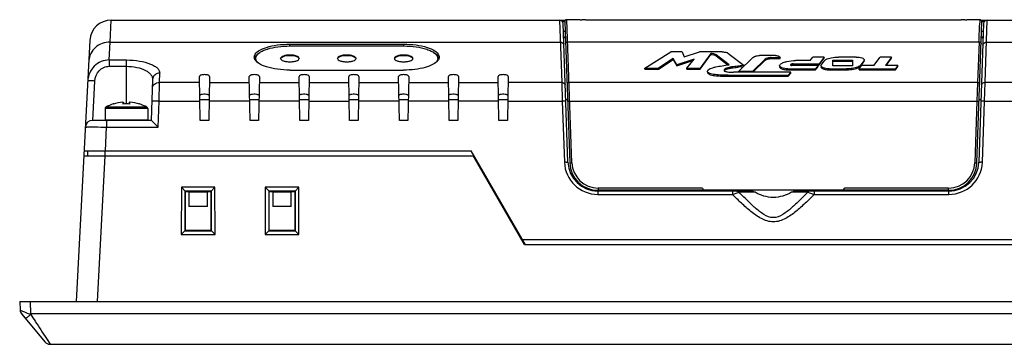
# Model space of a CAD drawing. Header units: inches. Extents: x 0 to 46.8, y 0 to 33.1.
# Tile 4 of 19: x 12.6 to 18.1, y 24.6 to 26.4. Entities that reach past the tile are written whole.
import ezdxf

# ---------------------------------------------------------------- set-up
doc = ezdxf.new("R2010")
doc.units = ezdxf.units.IN
doc.header["$LTSCALE"] = 2.572441
doc.header["$MEASUREMENT"] = 0
doc.layers.add('3D-TOPRW0701WD-SHAPE', color=7, linetype='CONTINUOUS')

msp = doc.modelspace()

# ---------------------------------------------------------------- linework, layer by layer
at = {"layer": '3D-TOPRW0701WD-SHAPE', "color": 7, "linetype": 'CONTINUOUS'}
for p, q in [((13.106323, 26.285202), (13.11228, 26.406987)), ((13.11228, 26.406987), (15.627876, 26.406987)), ((15.594873, 26.406954), (15.594872, 26.406987)), ((15.594874, 26.406878), (15.594873, 26.406954)), ((15.594874, 26.406878), (15.606864, 26.062246)), ((15.62421, 26.397297), (15.611831, 26.397297)), ((15.641359, 25.620138), (15.614545, 26.387989)), ((15.62421, 26.397024), (15.651468, 25.616466)), ((15.627876, 26.406003), (15.627902, 26.409257)), ((15.688592, 26.409263), (15.627902, 26.409266)), ((15.66327, 25.61754), (15.636016, 26.409254)), ((15.708281, 26.408889), (15.719443, 26.408889)), ((15.739131, 26.409263), (17.818513, 26.409263)), ((17.838202, 26.408889), (17.849364, 26.408889)), ((17.916078, 26.409268), (17.869052, 26.409263)), ((17.906177, 25.616466), (17.933435, 26.397024)), ((17.943099, 26.387989), (17.916285, 25.62014)), ((17.919166, 26.409254), (17.916327, 26.409264)), ((17.921297, 26.404842), (17.920506, 26.376798)), ((17.921294, 26.409254), (17.921297, 26.404842)), ((17.928461, 26.406987), (20.445364, 26.406987)), ((17.945814, 26.397297), (17.933435, 26.397297)), ((17.950781, 26.062246), (17.962772, 26.406987)), ((15.615999, 26.346372), (15.625979, 26.346372)), ((17.931666, 26.346372), (17.941646, 26.346372)), ((12.994332, 26.295058), (12.918491, 24.847932)), ((13.101155, 26.186584), (13.106323, 26.285202)), ((13.106323, 26.285202), (15.599078, 26.285202)), ((15.617099, 26.314876), (15.627079, 26.314876)), ((15.627299, 26.308562), (15.617319, 26.308562)), ((15.640241, 26.287579), (17.917409, 26.287579)), ((17.917409, 26.287579), (17.909542, 26.062246)), ((17.940325, 26.308562), (17.930345, 26.308562)), ((17.930566, 26.314876), (17.940325, 26.314876)), ((17.958567, 26.285202), (20.451321, 26.285202)), ((14.101657, 26.263961), (14.731578, 26.263961)), ((14.101841, 26.263961), (14.101838, 26.2741)), ((14.101838, 26.2741), (14.731395, 26.2741)), ((14.731395, 26.2741), (14.731389, 26.263961)), ((16.067738, 26.141087), (16.211213, 26.231047)), ((16.273665, 26.231047), (16.211213, 26.231047)), ((16.273665, 26.231047), (16.285505, 26.204341)), ((16.285505, 26.204341), (16.368843, 26.231047)), ((16.495271, 26.231047), (16.368843, 26.231047)), ((13.101155, 26.186584), (13.101155, 26.151294)), ((13.101155, 26.186584), (13.196145, 26.186584)), ((13.196145, 25.942422), (13.196145, 26.186584)), ((13.905475, 26.194839), (13.906829, 26.199495)), ((16.22469, 26.194576), (16.143177, 26.141087)), ((16.143177, 26.135588), (16.22469, 26.189076)), ((16.22469, 26.189076), (16.22469, 26.194576)), ((16.244612, 26.159541), (16.22469, 26.194576)), ((16.22469, 26.189076), (16.244612, 26.154041)), ((16.339546, 26.190226), (16.244612, 26.159541)), ((16.244612, 26.154041), (16.333618, 26.18281)), ((16.300264, 26.141087), (16.339546, 26.190226)), ((16.432344, 26.222353), (16.374043, 26.141087)), ((16.374043, 26.135588), (16.432344, 26.216853)), ((16.432344, 26.216853), (16.432344, 26.222353)), ((16.461189, 26.21502), (16.461189, 26.20952)), ((16.53315, 26.15995), (16.461189, 26.21502)), ((16.461189, 26.20952), (16.527049, 26.159119)), ((16.534883, 26.219022), (16.617952, 26.155903)), ((16.587996, 26.124884), (16.664941, 26.199369)), ((16.732503, 26.191173), (16.664534, 26.124884)), ((16.664534, 26.119385), (16.732503, 26.185674)), ((16.79012, 26.210965), (16.702718, 26.210965)), ((16.732503, 26.185674), (16.732503, 26.191173)), ((16.767268, 26.19949), (16.767268, 26.193991)), ((16.767268, 26.19949), (16.816475, 26.19949)), ((16.767268, 26.193991), (16.816475, 26.193991)), ((16.816475, 26.193991), (16.816475, 26.19949)), ((16.983199, 26.183016), (16.901613, 26.183016)), ((16.983199, 26.183016), (16.997566, 26.202538)), ((17.060609, 26.202538), (16.997566, 26.202538)), ((17.060609, 26.202538), (17.032831, 26.164793)), ((17.032831, 26.159293), (17.060609, 26.197038)), ((17.043935, 26.158034), (17.060396, 26.180419)), ((17.060609, 26.197038), (17.060609, 26.202538)), ((17.107144, 26.15431), (17.107144, 26.185852)), ((17.107144, 26.185852), (17.217047, 26.185852)), ((17.107144, 26.180353), (17.217047, 26.180353)), ((17.23714, 26.202579), (17.139658, 26.202579)), ((17.217047, 26.185852), (17.217047, 26.15431)), ((17.280219, 26.182127), (17.263769, 26.159744)), ((17.263769, 26.154245), (17.280219, 26.176628)), ((17.280219, 26.176628), (17.280219, 26.182127)), ((17.335916, 26.156586), (17.369727, 26.202579)), ((17.43275, 26.202579), (17.369727, 26.202579)), ((17.43275, 26.202579), (17.398939, 26.156586)), ((17.402982, 26.156586), (17.43275, 26.197079)), ((17.43275, 26.197079), (17.43275, 26.202579)), ((13.101155, 26.151294), (13.196145, 26.151294)), ((14.102324, 26.13048), (14.730912, 26.13048)), ((16.067738, 26.135588), (16.067738, 26.141087)), ((16.067738, 26.141087), (16.143177, 26.141087)), ((16.067738, 26.135588), (16.143177, 26.135588)), ((16.143177, 26.135588), (16.143177, 26.141087)), ((16.244612, 26.154041), (16.244612, 26.159541)), ((16.300264, 26.135588), (16.300264, 26.141087)), ((16.300264, 26.141087), (16.374043, 26.141087)), ((16.300264, 26.135588), (16.374043, 26.135588)), ((16.374043, 26.135588), (16.374043, 26.141087)), ((16.547542, 26.142255), (16.547542, 26.147755)), ((16.874751, 26.119162), (16.558674, 26.119162)), ((16.58188, 26.146538), (16.58188, 26.152038)), ((16.587996, 26.119385), (16.587996, 26.124884)), ((16.587996, 26.124884), (16.664534, 26.124884)), ((16.600185, 26.148748), (16.614028, 26.150122)), ((16.617952, 26.155903), (16.617952, 26.153883)), ((16.664534, 26.119385), (16.664534, 26.124884)), ((16.859223, 26.13758), (16.859223, 26.13208)), ((16.859223, 26.13758), (17.012817, 26.13758)), ((16.859223, 26.13208), (17.012817, 26.13208)), ((16.874751, 26.119162), (16.861421, 26.101943)), ((16.874751, 26.113663), (16.874751, 26.119162)), ((17.026266, 26.155907), (16.881922, 26.155907)), ((16.888292, 26.164793), (16.888292, 26.159293)), ((16.888292, 26.164793), (17.032831, 26.164793)), ((16.888292, 26.159293), (17.032831, 26.159293)), ((17.026266, 26.155907), (17.012817, 26.13758)), ((17.012817, 26.13208), (17.026266, 26.150408)), ((17.012817, 26.13208), (17.012817, 26.13758)), ((17.026266, 26.150408), (17.026266, 26.155907)), ((17.032831, 26.159293), (17.032831, 26.164793)), ((17.087012, 26.13758), (17.087012, 26.13208)), ((17.087012, 26.13758), (17.184504, 26.13758)), ((17.087012, 26.13208), (17.184504, 26.13208)), ((17.217047, 26.15431), (17.107144, 26.15431)), ((17.184504, 26.13208), (17.184504, 26.13758)), ((17.253125, 26.13758), (17.267117, 26.156586)), ((17.253125, 26.13208), (17.253125, 26.13758)), ((17.253125, 26.13758), (17.454249, 26.13758)), ((17.253125, 26.13208), (17.454249, 26.13208)), ((17.263769, 26.159744), (17.263769, 26.154245)), ((17.335916, 26.156586), (17.267117, 26.156586)), ((17.468209, 26.156586), (17.398939, 26.156586)), ((17.468209, 26.156586), (17.454249, 26.13758)), ((17.454249, 26.13208), (17.468209, 26.151087)), ((17.454249, 26.13208), (17.454249, 26.13758)), ((17.468209, 26.151087), (17.468209, 26.156586)), ((13.010458, 25.851869), (13.021876, 26.069748)), ((13.341833, 26.077896), (13.33394, 25.851869)), ((13.376984, 25.958436), (13.379401, 26.062246)), ((13.379401, 26.062246), (13.38118, 26.113186)), ((13.601922, 26.062246), (13.379401, 26.062246)), ((13.605594, 25.851869), (13.601365, 26.094152)), ((13.657067, 26.094152), (13.652838, 25.851869)), ((13.65651, 26.062246), (13.877512, 26.062246)), ((13.881185, 25.851869), (13.876955, 26.094152)), ((13.932658, 26.094152), (13.928429, 25.851869)), ((13.932101, 26.062246), (14.153103, 26.062246)), ((14.156775, 25.851869), (14.152546, 26.094152)), ((14.208248, 26.094152), (14.204019, 25.851869)), ((14.207691, 26.062246), (14.428693, 26.062246)), ((14.432366, 25.851869), (14.428137, 26.094152)), ((14.483839, 26.094152), (14.47961, 25.851869)), ((14.483282, 26.062246), (14.704284, 26.062246)), ((14.707956, 25.851869), (14.703727, 26.094152)), ((14.759429, 26.094152), (14.7552, 25.851869)), ((14.758872, 26.062246), (14.979875, 26.062246)), ((14.983547, 25.851869), (14.979318, 26.094152)), ((15.03502, 26.094152), (15.030791, 25.851869)), ((15.034463, 26.062246), (15.255465, 26.062246)), ((15.259137, 25.851869), (15.254908, 26.094152)), ((15.31061, 26.094152), (15.306381, 25.851869)), ((15.606864, 26.062246), (15.310054, 26.062246)), ((15.606864, 26.062246), (15.609885, 25.958436)), ((17.909542, 26.062246), (15.648103, 26.062246)), ((16.528548, 26.101943), (16.528548, 26.096443)), ((16.528548, 26.101943), (16.861421, 26.101943)), ((16.528548, 26.096443), (16.861421, 26.096443)), ((16.861421, 26.096443), (16.874751, 26.113663)), ((16.861421, 26.096443), (16.861421, 26.101943)), ((17.909542, 26.062246), (17.906279, 25.958436)), ((17.94776, 25.958436), (17.950781, 26.062246)), ((18.247591, 26.062246), (17.950781, 26.062246)), ((13.176128, 25.952536), (13.176128, 25.942132)), ((13.216162, 25.942132), (13.216162, 25.952536)), ((13.37196, 25.814559), (13.376984, 25.958436)), ((13.376984, 25.958436), (13.603734, 25.958436)), ((13.65483, 25.965962), (13.603602, 25.965962)), ((13.879324, 25.958436), (13.654698, 25.958436)), ((13.93042, 25.965962), (13.879193, 25.965962)), ((14.154915, 25.958436), (13.930289, 25.958436)), ((14.206011, 25.965962), (14.154784, 25.965962)), ((14.20572, 25.958437), (14.430505, 25.958436)), ((14.481601, 25.965962), (14.430374, 25.965962)), ((14.706096, 25.958436), (14.48147, 25.958436)), ((14.757192, 25.965962), (14.705965, 25.965962)), ((14.981687, 25.958436), (14.75706, 25.958436)), ((15.032782, 25.965962), (14.981555, 25.965962)), ((15.257277, 25.958436), (15.032651, 25.958436)), ((15.308373, 25.965962), (15.257146, 25.965962)), ((15.308242, 25.958436), (15.609885, 25.958436)), ((15.609885, 25.958436), (15.621689, 25.620486)), ((15.639562, 25.965962), (15.629283, 25.965962)), ((15.651366, 25.958436), (17.906279, 25.958436)), ((17.906279, 25.958436), (17.894372, 25.617588)), ((17.928362, 25.965962), (17.918083, 25.965962)), ((17.935956, 25.620486), (17.94776, 25.958436)), ((17.94776, 25.958436), (18.249403, 25.958436)), ((13.078035, 25.918125), (13.078035, 25.855806)), ((13.314255, 25.918125), (13.078035, 25.918125)), ((13.310166, 25.925029), (13.082124, 25.925029)), ((13.124085, 25.94302), (13.124085, 25.942978)), ((13.124085, 25.942978), (13.124155, 25.942155)), ((13.177335, 25.942423), (13.176128, 25.942132)), ((13.180397, 25.942422), (13.180397, 25.948786)), ((13.211893, 25.948928), (13.211893, 25.942422)), ((13.216162, 25.942132), (13.214955, 25.942422)), ((13.268136, 25.942154), (13.268227, 25.942989)), ((13.268225, 25.942989), (13.268234, 25.943011)), ((13.268227, 25.942989), (13.268234, 25.943011)), ((13.314255, 25.918125), (13.314255, 25.855806)), ((13.333991, 25.851869), (13.008466, 25.851869)), ((13.078035, 25.855806), (13.314255, 25.855806)), ((13.087098, 25.851869), (13.087098, 25.814559)), ((13.652838, 25.851869), (13.605594, 25.851869)), ((13.928429, 25.851869), (13.881185, 25.851869)), ((14.204019, 25.851869), (14.156775, 25.851869)), ((14.47961, 25.851869), (14.432366, 25.851869)), ((14.7552, 25.851869), (14.707956, 25.851869)), ((15.030791, 25.851869), (14.983547, 25.851869)), ((15.306381, 25.851869), (15.259137, 25.851869)), ((13.080184, 25.682578), (13.087098, 25.814559)), ((13.087098, 25.814559), (13.37196, 25.814559)), ((12.962233, 25.682577), (15.105375, 25.682577)), ((12.980233, 25.682577), (12.980474, 25.655019)), ((15.405416, 25.162892), (15.105375, 25.682577)), ((12.960789, 25.655018), (15.121287, 25.655018)), ((13.036442, 24.847932), (13.078742, 25.655018)), ((15.40087, 25.162892), (15.116741, 25.655018)), ((15.150836, 25.595963), (15.155382, 25.595963)), ((13.500621, 25.48149), (13.500532, 25.220274)), ((13.686945, 25.48149), (13.500621, 25.48149)), ((13.500653, 25.481493), (13.521793, 25.460395)), ((13.686945, 25.481498), (13.665774, 25.460395)), ((13.687034, 25.220274), (13.686945, 25.48149)), ((13.965188, 25.48149), (13.965099, 25.220274)), ((14.151512, 25.48149), (13.965188, 25.48149)), ((13.96522, 25.481493), (13.98636, 25.460395)), ((14.151512, 25.481498), (14.130341, 25.460395)), ((14.151601, 25.220274), (14.151512, 25.48149)), ((16.647852, 25.460545), (15.806602, 25.460545)), ((15.806613, 25.460545), (15.806613, 25.44189)), ((16.385473, 25.476911), (15.808773, 25.476908)), ((15.808852, 25.476909), (15.808852, 25.464482)), ((17.748793, 25.464482), (15.808852, 25.464482)), ((16.385474, 25.476909), (16.386297, 25.474276)), ((16.400867, 25.464482), (16.400875, 25.464482)), ((16.55202, 25.460545), (16.55202, 25.44189)), ((17.751043, 25.460545), (16.909793, 25.460545)), ((17.005625, 25.44189), (17.005625, 25.460545)), ((17.15677, 25.464482), (17.156777, 25.464482)), ((17.171346, 25.474288), (17.172171, 25.476911)), ((17.748826, 25.476911), (17.172171, 25.476911)), ((17.748793, 25.464482), (17.748793, 25.476911)), ((17.751031, 25.44189), (17.751031, 25.460545)), ((13.521576, 25.240292), (13.521791, 25.460395)), ((13.521791, 25.460395), (13.521809, 25.459276)), ((13.665759, 25.459276), (13.521807, 25.459276)), ((13.522917, 25.241633), (13.522917, 25.458168)), ((13.522917, 25.458168), (13.664649, 25.458168)), ((13.542602, 25.458168), (13.542602, 25.375491)), ((13.644964, 25.454231), (13.542602, 25.454231)), ((13.644964, 25.375491), (13.644964, 25.458168)), ((13.664649, 25.458168), (13.664649, 25.241633)), ((13.665757, 25.459276), (13.665775, 25.460395)), ((13.665775, 25.460395), (13.66599, 25.240292)), ((13.986143, 25.240292), (13.986358, 25.460395)), ((13.986358, 25.460395), (13.986376, 25.459276)), ((14.130326, 25.459276), (13.986374, 25.459276)), ((13.987484, 25.241633), (13.987484, 25.458168)), ((13.987484, 25.458168), (14.129216, 25.458168)), ((14.007169, 25.458168), (14.007169, 25.375491)), ((14.109531, 25.454231), (14.007169, 25.454231)), ((14.109531, 25.375491), (14.109531, 25.458168)), ((14.129216, 25.458168), (14.129216, 25.241633)), ((14.130324, 25.459276), (14.130342, 25.460395)), ((14.130342, 25.460395), (14.130557, 25.240292)), ((15.806592, 25.441888), (16.552021, 25.441889)), ((16.552021, 25.441889), (16.584397, 25.45251)), ((16.584397, 25.45251), (16.588484, 25.453709)), ((16.67778, 25.453709), (16.588484, 25.453709)), ((16.96916, 25.453709), (16.879865, 25.453709)), ((16.96916, 25.453709), (16.978296, 25.450843)), ((16.978296, 25.450843), (17.005624, 25.441889)), ((17.005624, 25.441889), (17.751053, 25.441888)), ((13.644964, 25.375491), (13.542602, 25.375491)), ((14.109531, 25.375491), (14.007169, 25.375491)), ((13.500532, 25.220281), (13.520452, 25.240272)), ((13.500532, 25.220274), (13.687034, 25.220274)), ((13.520452, 25.240272), (13.521577, 25.240292)), ((13.520452, 25.240272), (13.667114, 25.240272)), ((13.521577, 25.240292), (13.522917, 25.241633)), ((13.664649, 25.241633), (13.522917, 25.241633)), ((13.66599, 25.240292), (13.664649, 25.241633)), ((13.665989, 25.240292), (13.667114, 25.240272)), ((13.687066, 25.220271), (13.667114, 25.240272)), ((13.965099, 25.220281), (13.985019, 25.240272)), ((13.965099, 25.220274), (14.151601, 25.220274)), ((13.985019, 25.240272), (13.986144, 25.240292)), ((13.985019, 25.240272), (14.131681, 25.240272)), ((13.986144, 25.240292), (13.987484, 25.241633)), ((14.129216, 25.241633), (13.987484, 25.241633)), ((14.130557, 25.240292), (14.129216, 25.241633)), ((14.130556, 25.240292), (14.131681, 25.240272)), ((14.151633, 25.220271), (14.131681, 25.240272)), ((18.16814, 25.190451), (15.389504, 25.190451)), ((18.156775, 25.162892), (15.40087, 25.162892)), ((12.605594, 24.847932), (12.608018, 24.801688)), ((12.605594, 24.847932), (20.952051, 24.847932)), ((12.668149, 24.779605), (12.664569, 24.847932)), ((12.617058, 24.778581), (12.743963, 24.625914)), ((12.666911, 24.777257), (12.66815, 24.779605)), ((20.889495, 24.779605), (12.668149, 24.779605)), ((12.753873, 24.643283), (12.774239, 24.611711)), ((12.774239, 24.611711), (20.783406, 24.611711))]:
    msp.add_line(p, q, dxfattribs=at)
for centre, radius, start, end in [((13.11228, 26.288876), 0.11811, 90.000048, 176.999732), ((15.594872, 26.387302), 0.019685, 2.000373, 90), ((15.636068, 26.397436), 0.011865, 165.888981, 181.967991), ((15.635999, 26.397454), 0.011793, 126.204159, 133.533228), ((15.636016, 26.397474), 0.01178, 90.004547, 97.340601), ((17.962772, 26.387302), 0.019685, 90, 177.999599), ((-0.2853, 26.975106), 18.215635, 357.836929, 358.117733), ((15.601612, 26.266941), 0.017151, 2.061057, 13.846165), ((13.934613, 26.203489), 0.030179, 198.719356, 200.547068), ((14.89506, 26.195071), 0.025494, 0.078009, 11.553392), ((14.898522, 26.188836), 0.029853, 14.541281, 22.105338), ((17.093181, 26.148771), 0.045982, 120.606078, 124.427285), ((16.754125, 24.796879), 1.360606, 96.496408, 97.272844), ((16.822749, 26.152752), 0.010241, 142.223005, 147.350487), ((16.888286, 26.118488), 0.040805, 89.991413, 95.803024), ((17.05157, 26.152407), 0.009485, 143.610782, 148.627653), ((15.609397, 26.043985), 0.017151, 2.061059, 13.84627), ((17.948247, 26.043985), 0.017151, 166.153233, 177.93856), ((13.196145, 25.717026), 0.236359, 94.858217, 107.741334), ((13.196145, 25.717026), 0.236359, 72.258567, 85.14179), ((15.65896, 25.740184), 0.218384, 91.992809, 92.795589), ((17.898689, 25.740319), 0.218249, 87.20137, 88.007461), ((13.085909, 25.918125), 0.007874, 118.730261, 180), ((13.196145, 25.717026), 0.237205, 107.685831, 118.730261), ((13.125279, 25.939269), 0.003937, 68.304202, 107.685831), ((13.196145, 25.717026), 0.225994, 84.918395, 95.081605), ((13.267011, 25.939269), 0.003937, 71.904212, 111.431597), ((13.196145, 25.717026), 0.237205, 61.269739, 72.307364), ((13.306381, 25.918125), 0.007874, 0, 61.269739), ((13.008466, 25.812499), 0.03937, 89.999801, 177), ((13.081972, 25.855806), 0.003937, 180, 270), ((15.633218, 25.297237), 0.323441, 90.147257, 92.043112), ((15.806307, 25.626941), 0.184731, 182.00239, 269.993283), ((15.806613, 25.625899), 0.165354, 181.996717, 269.995967), ((15.808852, 25.621962), 0.15748, 182, 269.999999), ((15.670842, 25.399883), 0.217745, 91.992535, 92.797415), ((15.808869, 25.622605), 0.145693, 181.992437, 269.962373), ((17.748793, 25.621962), 0.15748, 270.000001, 358), ((17.748794, 25.622587), 0.145671, 270.012752, 358.033432), ((17.751031, 25.625899), 0.165354, 270.004213, 358.003911), ((17.75103, 25.626943), 0.185047, 270.006905, 357.285843), ((17.886801, 25.399859), 0.217769, 87.203737, 88.007916), ((17.92455, 25.303096), 0.31758, 87.941354, 89.95445), ((17.751373, 25.626937), 0.184695, 357.282537, 357.998316), ((16.400853, 25.480223), 0.015733, 192.153826, 270), ((17.156862, 25.480228), 0.015665, 270, 347.773358), ((12.647334, 24.803748), 0.03937, 182.999928, 219.735153), ((12.774238, 24.651081), 0.03937, 219.735153, 270)]:
    msp.add_arc(centre, radius, start, end, dxfattribs=at)
for points in [[(15.624561, 26.400329), (15.625096, 26.402453), (15.626288, 26.404494), (15.627876, 26.406003)], [(15.629033, 26.406969), (15.630619, 26.408131), (15.632561, 26.408907), (15.634511, 26.409157)], [(17.930228, 26.405536), (17.927907, 26.407976), (17.924256, 26.40949), (17.920889, 26.409392)], [(17.933091, 26.400299), (17.932613, 26.402231), (17.9316, 26.404095), (17.930228, 26.405536)], [(17.933435, 26.397028), (17.933474, 26.398124), (17.933354, 26.399235), (17.933091, 26.400299)], [(15.62843, 26.276168), (15.628396, 26.277145), (15.628511, 26.278137), (15.628754, 26.279084)], [(17.938894, 26.267558), (17.938951, 26.269192), (17.939252, 26.270834), (17.939768, 26.272385)], [(17.939768, 26.272385), (17.940368, 26.274191), (17.941283, 26.275917), (17.942427, 26.277438)], [(13.904592, 26.201838), (13.90453, 26.205171), (13.905184, 26.208562), (13.906354, 26.211685)], [(13.90603, 26.193803), (13.905157, 26.19638), (13.904641, 26.199117), (13.904592, 26.201838)], [(13.912681, 26.195106), (13.912681, 26.198188), (13.913283, 26.201307), (13.914342, 26.204201)], [(13.914342, 26.186011), (13.913283, 26.188905), (13.912681, 26.192024), (13.912681, 26.195106)], [(13.912681, 26.189606), (13.912681, 26.186525), (13.913283, 26.183406), (13.914342, 26.180512)], [(14.920555, 26.195106), (14.920555, 26.192024), (14.919952, 26.188905), (14.918893, 26.186011)], [(14.918954, 26.18068), (14.919976, 26.183525), (14.920555, 26.186583), (14.920555, 26.189606)], [(14.926486, 26.191894), (14.92527, 26.188962), (14.92361, 26.186199), (14.92171, 26.183658)], [(14.928644, 26.201838), (14.928582, 26.198447), (14.927785, 26.195027), (14.926486, 26.191894)], [(14.926879, 26.21169), (14.92805, 26.208566), (14.928705, 26.205174), (14.928644, 26.201838)], [(17.281736, 26.18633), (17.281736, 26.184841), (17.281101, 26.183327), (17.280219, 26.182127)], [(17.280219, 26.176628), (17.281101, 26.177828), (17.281736, 26.179341), (17.281736, 26.18083)], [(16.414033, 26.119458), (16.414033, 26.118205), (16.414285, 26.116931), (16.41475, 26.115768)], [(16.81292, 26.15445), (16.81292, 26.155788), (16.813406, 26.15715), (16.814126, 26.158277)], [(16.81292, 26.148951), (16.81292, 26.147777), (16.813295, 26.146582), (16.813872, 26.145559)], [(17.042415, 26.153829), (17.042415, 26.155052), (17.042836, 26.156299), (17.043472, 26.157345)], [(17.042415, 26.148329), (17.042415, 26.147198), (17.042777, 26.146048), (17.043332, 26.145063)], [(17.937091, 26.05715), (17.940716, 26.060401), (17.945912, 26.062269), (17.950781, 26.062246)], [(17.921345, 26.050836), (17.92138, 26.051813), (17.921265, 26.052804), (17.921022, 26.053751)], [(17.931595, 26.04809), (17.932439, 26.05152), (17.934461, 26.054791), (17.937091, 26.05715)], [(13.078541, 25.655019), (13.078908, 25.6642), (13.078588, 25.67341), (13.07923, 25.682577)], [(16.397254, 25.464908), (16.398436, 25.464628), (16.399659, 25.464482), (16.400874, 25.464482)], [(16.67778, 25.453709), (16.66877, 25.458561), (16.658085, 25.460545), (16.647852, 25.460545)], [(16.909793, 25.460545), (16.89956, 25.460545), (16.888874, 25.458561), (16.879865, 25.453709)], [(17.156771, 25.464482), (17.160268, 25.464482), (17.163943, 25.465779), (17.166665, 25.467975)], [(17.166665, 25.467975), (17.168704, 25.469619), (17.17036, 25.471857), (17.171353, 25.47428)]]:
    msp.add_open_spline(points, degree=3, dxfattribs=at)
for points, knots in [([(15.708281, 26.408889), (15.70577, 26.408889), (15.701148, 26.408923), (15.695635, 26.408952), (15.692168, 26.409096), (15.690219, 26.409033), (15.689389, 26.4093), (15.688595, 26.409113), (15.688592, 26.409241)], [0, 0, 0, 0, 0.38241508, 0.70675119, 0.83104481, 0.92358476, 0.98052308, 1, 1, 1, 1]), ([(15.739131, 26.409241), (15.739129, 26.409113), (15.738334, 26.4093), (15.737504, 26.409033), (15.735555, 26.409096), (15.732088, 26.408952), (15.726575, 26.408923), (15.721953, 26.408889), (15.719443, 26.408889)], [0, 0, 0, 0, 0.01947773, 0.07641712, 0.16895899, 0.29325473, 0.61759046, 1, 1, 1, 1]), ([(17.838202, 26.408889), (17.835691, 26.408889), (17.831069, 26.408923), (17.825556, 26.408952), (17.822089, 26.409096), (17.820141, 26.409033), (17.819311, 26.4093), (17.818516, 26.409113), (17.818514, 26.409241)], [0, 0, 0, 0, 0.38241508, 0.70675119, 0.83104481, 0.92358476, 0.98052308, 1, 1, 1, 1]), ([(17.869052, 26.409241), (17.86905, 26.409113), (17.868255, 26.4093), (17.867425, 26.409033), (17.865476, 26.409096), (17.862009, 26.408952), (17.856496, 26.408923), (17.851875, 26.408889), (17.849364, 26.408889)], [0, 0, 0, 0, 0.01947773, 0.07641712, 0.16895899, 0.29325473, 0.61759046, 1, 1, 1, 1]), ([(13.106323, 26.285202), (13.091487, 26.285306), (13.061786, 26.280278), (13.023368, 26.257767), (12.99649, 26.223321), (12.989103, 26.195277), (12.988375, 26.181393)], [0, 0, 0, 0, 0.2582009, 0.5114277, 0.75802876, 1, 1, 1, 1]), ([(15.599078, 26.285202), (15.603373, 26.285222), (15.612064, 26.282616), (15.617281, 26.27504), (15.618264, 26.271046)], [0, 0, 0, 0, 0.51079427, 1, 1, 1, 1]), ([(15.628754, 26.279084), (15.629367, 26.281469), (15.632494, 26.285977), (15.637672, 26.287568), (15.640237, 26.287579)], [0, 0, 0, 0, 0.48982113, 1, 1, 1, 1]), ([(17.91741, 26.287579), (17.920457, 26.287565), (17.926686, 26.285289), (17.929315, 26.279059), (17.929214, 26.276168)], [0, 0, 0, 0, 0.51305571, 1, 1, 1, 1]), ([(17.942427, 26.277438), (17.945145, 26.281051), (17.950921, 26.284589), (17.956998, 26.28521), (17.958567, 26.285202)], [0, 0, 0, 0, 0.74238236, 1, 1, 1, 1]), ([(13.906354, 26.211685), (13.910189, 26.221918), (13.931675, 26.241461), (13.975861, 26.259313), (14.035117, 26.271335), (14.07908, 26.274108), (14.102305, 26.2741)], [0, 0, 0, 0, 0.15398035, 0.38073369, 0.67276295, 1, 1, 1, 1]), ([(13.912669, 26.209489), (13.914065, 26.21125), (13.92099, 26.218834), (13.92962, 26.224676), (13.936589, 26.228596)], [0, 0, 0, 0, 0.2193627, 1, 1, 1, 1]), ([(13.914342, 26.204201), (13.917928, 26.214004), (13.931984, 26.226856), (13.954632, 26.238922), (13.987839, 26.251305), (14.037395, 26.261298), (14.079442, 26.263961), (14.101657, 26.263961)], [0, 0, 0, 0, 0.15374774, 0.25840871, 0.38147819, 0.67281802, 1, 1, 1, 1]), ([(14.730928, 26.2741), (14.754152, 26.274109), (14.798114, 26.271335), (14.857369, 26.259314), (14.901554, 26.241464), (14.923042, 26.221923), (14.926879, 26.21169)], [0, 0, 0, 0, 0.32722865, 0.61925452, 0.84601196, 1, 1, 1, 1]), ([(14.731578, 26.263961), (14.754663, 26.263961), (14.798153, 26.261091), (14.849182, 26.250401), (14.88277, 26.237019), (14.904877, 26.224334), (14.917997, 26.210203), (14.920038, 26.200177)], [0, 0, 0, 0, 0.33346082, 0.62744742, 0.7497359, 0.85220032, 1, 1, 1, 1]), ([(14.896347, 26.228763), (14.898835, 26.227372), (14.907481, 26.222165), (14.915515, 26.215681), (14.920107, 26.210059)], [0, 0, 0, 0, 0.28198712, 1, 1, 1, 1]), ([(16.495271, 26.231047), (16.497557, 26.231047), (16.50603, 26.230812), (16.514651, 26.229864), (16.520503, 26.22778)], [0, 0, 0, 0, 0.2689808, 1, 1, 1, 1]), ([(16.520503, 26.22778), (16.522042, 26.227253), (16.527227, 26.224965), (16.531677, 26.221425), (16.534883, 26.219022)], [0, 0, 0, 0, 0.28876898, 1, 1, 1, 1]), ([(13.101155, 26.186584), (13.085963, 26.186619), (13.055242, 26.180439), (13.01665, 26.154257), (12.990473, 26.115824), (12.983353, 26.085564), (12.98256, 26.070435)], [0, 0, 0, 0, 0.25039816, 0.50051998, 0.75029401, 1, 1, 1, 1]), ([(13.196145, 26.186584), (13.220783, 26.186584), (13.266341, 26.183113), (13.319058, 26.170025), (13.3516, 26.15429), (13.368309, 26.14193), (13.378926, 26.128242), (13.381343, 26.11788), (13.38118, 26.113186)], [0, 0, 0, 0, 0.34783952, 0.64254462, 0.76005418, 0.85614473, 0.93368101, 1, 1, 1, 1]), ([(14.102324, 26.13048), (14.079096, 26.130471), (14.035129, 26.133245), (13.975866, 26.145263), (13.931677, 26.163119), (13.910189, 26.182662), (13.906354, 26.192896)], [0, 0, 0, 0, 0.32723395, 0.61927506, 0.84602099, 1, 1, 1, 1]), ([(13.906829, 26.199495), (13.907156, 26.200352), (13.908698, 26.203903), (13.910838, 26.207177), (13.912669, 26.209489)], [0, 0, 0, 0, 0.23714923, 1, 1, 1, 1]), ([(13.9247, 26.170942), (13.923492, 26.172116), (13.919285, 26.176552), (13.915867, 26.181843), (13.914342, 26.186011)], [0, 0, 0, 0, 0.27509359, 1, 1, 1, 1]), ([(14.152838, 26.195106), (14.152838, 26.197816), (14.148202, 26.204177), (14.136588, 26.209176), (14.12047, 26.212972), (14.10166, 26.214171), (14.082849, 26.212973), (14.066729, 26.209177), (14.055114, 26.204178), (14.050476, 26.197817), (14.050476, 26.195106)], [0, 0, 0, 0, 0.07071321, 0.18060653, 0.32920419, 0.49997738, 0.67075166, 0.81936638, 0.92928129, 1, 1, 1, 1]), ([(14.050476, 26.195106), (14.050476, 26.192396), (14.055112, 26.186035), (14.066726, 26.181036), (14.082844, 26.17724), (14.101654, 26.176041), (14.120465, 26.177239), (14.136585, 26.181035), (14.1482, 26.186034), (14.152838, 26.192395), (14.152838, 26.195106)], [0, 0, 0, 0, 0.07071321, 0.18060653, 0.32920419, 0.49997738, 0.67075166, 0.81936638, 0.92928129, 1, 1, 1, 1]), ([(14.05054, 26.194193), (14.050901, 26.196813), (14.055619, 26.202473), (14.061715, 26.205093), (14.065473, 26.206461)], [0, 0, 0, 0, 0.39802339, 1, 1, 1, 1]), ([(14.065473, 26.206461), (14.076887, 26.210615), (14.101528, 26.213203), (14.126164, 26.21066), (14.137618, 26.206542)], [0, 0, 0, 0, 0.49945781, 1, 1, 1, 1]), ([(14.137618, 26.206542), (14.14143, 26.205171), (14.147606, 26.202549), (14.152409, 26.196838), (14.152774, 26.194193)], [0, 0, 0, 0, 0.6026702, 1, 1, 1, 1]), ([(14.467799, 26.195106), (14.467799, 26.197816), (14.463162, 26.204177), (14.451548, 26.209176), (14.43543, 26.212972), (14.41662, 26.214171), (14.397809, 26.212973), (14.38169, 26.209177), (14.370074, 26.204178), (14.365437, 26.197817), (14.365437, 26.195106)], [0, 0, 0, 0, 0.07071321, 0.18060653, 0.32920419, 0.49997738, 0.67075166, 0.81936638, 0.92928129, 1, 1, 1, 1]), ([(14.365437, 26.195106), (14.365437, 26.192396), (14.370073, 26.186035), (14.381687, 26.181036), (14.397805, 26.17724), (14.416615, 26.176041), (14.435426, 26.177239), (14.451545, 26.181035), (14.463161, 26.186034), (14.467799, 26.192395), (14.467799, 26.195106)], [0, 0, 0, 0, 0.07071321, 0.18060653, 0.32920419, 0.49997738, 0.67075166, 0.81936638, 0.92928129, 1, 1, 1, 1]), ([(14.3655, 26.194193), (14.365862, 26.196813), (14.370579, 26.202473), (14.376676, 26.205093), (14.380434, 26.206461)], [0, 0, 0, 0, 0.39802339, 1, 1, 1, 1]), ([(14.380434, 26.206461), (14.391847, 26.210615), (14.416488, 26.213203), (14.441125, 26.21066), (14.452579, 26.206542)], [0, 0, 0, 0, 0.49945781, 1, 1, 1, 1]), ([(14.452579, 26.206542), (14.456391, 26.205171), (14.462566, 26.202549), (14.46737, 26.196838), (14.467735, 26.194193)], [0, 0, 0, 0, 0.6026702, 1, 1, 1, 1]), ([(14.782759, 26.195106), (14.782759, 26.197816), (14.778123, 26.204177), (14.766509, 26.209176), (14.750391, 26.212972), (14.731581, 26.214171), (14.71277, 26.212973), (14.69665, 26.209177), (14.685035, 26.204178), (14.680397, 26.197817), (14.680397, 26.195106)], [0, 0, 0, 0, 0.07071321, 0.18060653, 0.32920419, 0.49997738, 0.67075166, 0.81936638, 0.92928129, 1, 1, 1, 1]), ([(14.680397, 26.195106), (14.680397, 26.192396), (14.685034, 26.186035), (14.696648, 26.181036), (14.712765, 26.17724), (14.731576, 26.176041), (14.750386, 26.177239), (14.766506, 26.181035), (14.778122, 26.186034), (14.782759, 26.192395), (14.782759, 26.195106)], [0, 0, 0, 0, 0.07071321, 0.18060653, 0.32920419, 0.49997738, 0.67075166, 0.81936638, 0.92928129, 1, 1, 1, 1]), ([(14.680461, 26.194193), (14.680822, 26.196813), (14.68554, 26.202473), (14.691637, 26.205093), (14.695395, 26.206461)], [0, 0, 0, 0, 0.39802339, 1, 1, 1, 1]), ([(14.695395, 26.206461), (14.706808, 26.210615), (14.731449, 26.213203), (14.756085, 26.21066), (14.76754, 26.206542)], [0, 0, 0, 0, 0.49945781, 1, 1, 1, 1]), ([(14.92171, 26.183658), (14.914907, 26.174564), (14.891875, 26.158509), (14.848125, 26.142952), (14.792591, 26.132836), (14.752094, 26.130472), (14.730912, 26.13048)], [0, 0, 0, 0, 0.1681097, 0.40085311, 0.68643932, 1, 1, 1, 1]), ([(14.76754, 26.206542), (14.771351, 26.205171), (14.777527, 26.202549), (14.78233, 26.196838), (14.782696, 26.194193)], [0, 0, 0, 0, 0.6026702, 1, 1, 1, 1]), ([(14.918893, 26.186011), (14.918412, 26.184695), (14.915898, 26.17909), (14.911923, 26.174236), (14.908536, 26.170943)], [0, 0, 0, 0, 0.22880236, 1, 1, 1, 1]), ([(14.920107, 26.210059), (14.920762, 26.209258), (14.923136, 26.20616), (14.925103, 26.20273), (14.92618, 26.20007)], [0, 0, 0, 0, 0.26493676, 1, 1, 1, 1]), ([(16.461189, 26.21502), (16.457322, 26.217009), (16.448014, 26.22086), (16.437979, 26.222121), (16.432344, 26.222353)], [0, 0, 0, 0, 0.4353496, 1, 1, 1, 1]), ([(16.432344, 26.216853), (16.437979, 26.216621), (16.448014, 26.21536), (16.457322, 26.211509), (16.461189, 26.20952)], [0, 0, 0, 0, 0.5646504, 1, 1, 1, 1]), ([(16.665066, 26.199506), (16.66568, 26.199431), (16.666532, 26.200731), (16.668699, 26.20173), (16.671248, 26.203838), (16.675031, 26.205651), (16.679357, 26.207469), (16.684396, 26.208986), (16.692216, 26.210519), (16.698451, 26.210965), (16.702718, 26.210965)], [0, 0, 0, 0, 0.04622783, 0.09099673, 0.18412673, 0.28804701, 0.40447727, 0.53487788, 0.6808378, 1, 1, 1, 1]), ([(16.767268, 26.19949), (16.76032, 26.19949), (16.748372, 26.198173), (16.736532, 26.194277), (16.732503, 26.191173)], [0, 0, 0, 0, 0.57737036, 1, 1, 1, 1]), ([(16.732503, 26.185674), (16.736532, 26.188777), (16.748372, 26.192673), (16.76032, 26.193991), (16.767268, 26.193991)], [0, 0, 0, 0, 0.42262964, 1, 1, 1, 1]), ([(16.79012, 26.210965), (16.793721, 26.210965), (16.800312, 26.210174), (16.809898, 26.207668), (16.81565, 26.20289), (16.816475, 26.19949)], [0, 0, 0, 0, 0.35835883, 0.65185737, 1, 1, 1, 1]), ([(16.819883, 26.164121), (16.8241, 26.167384), (16.835023, 26.172952), (16.862222, 26.180954), (16.885392, 26.183016), (16.901613, 26.183016)], [0, 0, 0, 0, 0.18835672, 0.42695366, 1, 1, 1, 1]), ([(17.060396, 26.180419), (17.060809, 26.18098), (17.062782, 26.183366), (17.065211, 26.185343), (17.067184, 26.186699)], [0, 0, 0, 0, 0.22535179, 1, 1, 1, 1]), ([(17.06977, 26.188347), (17.078837, 26.193724), (17.10237, 26.200498), (17.126253, 26.202579), (17.139658, 26.202579)], [0, 0, 0, 0, 0.44020076, 1, 1, 1, 1]), ([(17.23714, 26.202579), (17.242844, 26.202579), (17.253534, 26.201898), (17.267576, 26.19859), (17.277696, 26.194234), (17.281736, 26.188692), (17.281736, 26.18633)], [0, 0, 0, 0, 0.34158266, 0.63878376, 0.85856504, 1, 1, 1, 1]), ([(13.021877, 26.069748), (13.022957, 26.090333), (13.035891, 26.122136), (13.070042, 26.146697), (13.090894, 26.151292), (13.101155, 26.151293)], [0, 0, 0, 0, 0.50012004, 0.75104825, 1, 1, 1, 1]), ([(13.196145, 26.151294), (13.215716, 26.151294), (13.25217, 26.147762), (13.293957, 26.134391), (13.319256, 26.118653), (13.332321, 26.106135), (13.340346, 26.092407), (13.341995, 26.082532), (13.341833, 26.077896)], [0, 0, 0, 0, 0.33202799, 0.61723314, 0.73456318, 0.83489382, 0.92129746, 1, 1, 1, 1]), ([(16.414033, 26.124958), (16.414033, 26.127685), (16.418472, 26.134012), (16.429313, 26.139092), (16.443514, 26.143974), (16.46594, 26.149386), (16.496025, 26.154795), (16.520613, 26.158285), (16.53315, 26.15995)], [0, 0, 0, 0, 0.06411644, 0.16054054, 0.28175406, 0.41616158, 0.70266914, 1, 1, 1, 1]), ([(16.528548, 26.101943), (16.51633, 26.101943), (16.492058, 26.102322), (16.462144, 26.103917), (16.439735, 26.107498), (16.426278, 26.111267), (16.416527, 26.1167), (16.414033, 26.122575), (16.414033, 26.124958)], [0, 0, 0, 0, 0.30037761, 0.59679516, 0.73587686, 0.8566214, 0.9414066, 1, 1, 1, 1]), ([(16.41475, 26.115768), (16.417101, 26.10989), (16.434781, 26.102221), (16.461254, 26.098591), (16.494596, 26.096704), (16.517164, 26.096443), (16.528548, 26.096443)], [0, 0, 0, 0, 0.16112386, 0.42318462, 0.71026291, 1, 1, 1, 1]), ([(16.547542, 26.147755), (16.537971, 26.146057), (16.526322, 26.143984), (16.513748, 26.13893), (16.508481, 26.13611), (16.505598, 26.132371), (16.505598, 26.130051)], [0, 0, 0, 0, 0.61561993, 0.74454225, 0.85303976, 1, 1, 1, 1]), ([(16.505598, 26.130051), (16.505598, 26.128959), (16.506466, 26.126276), (16.510723, 26.123466), (16.516887, 26.121676), (16.527371, 26.119944), (16.541478, 26.119326), (16.552921, 26.119162), (16.558674, 26.119162)], [0, 0, 0, 0, 0.05756422, 0.13792004, 0.25645503, 0.39637959, 0.69662399, 1, 1, 1, 1]), ([(16.506262, 26.127298), (16.507572, 26.129892), (16.514125, 26.133995), (16.52074, 26.13615), (16.524799, 26.137292)], [0, 0, 0, 0, 0.40800093, 1, 1, 1, 1]), ([(16.524799, 26.137292), (16.526592, 26.137797), (16.53411, 26.139733), (16.541734, 26.141225), (16.547542, 26.142255)], [0, 0, 0, 0, 0.2399785, 1, 1, 1, 1]), ([(16.58188, 26.152038), (16.576151, 26.151314), (16.564719, 26.149811), (16.553205, 26.148808), (16.547542, 26.147755)], [0, 0, 0, 0, 0.50062481, 1, 1, 1, 1]), ([(16.547542, 26.142255), (16.553205, 26.143308), (16.564719, 26.144311), (16.576151, 26.145815), (16.58188, 26.146538)], [0, 0, 0, 0, 0.49937519, 1, 1, 1, 1]), ([(16.617952, 26.155903), (16.61489, 26.155708), (16.602836, 26.15469), (16.590833, 26.153182), (16.58188, 26.152038)], [0, 0, 0, 0, 0.25371534, 1, 1, 1, 1]), ([(16.859223, 26.13758), (16.8533, 26.13758), (16.842201, 26.138286), (16.827622, 26.141721), (16.817115, 26.146244), (16.81292, 26.151998), (16.81292, 26.15445)], [0, 0, 0, 0, 0.34158266, 0.63878376, 0.85856504, 1, 1, 1, 1]), ([(16.813872, 26.145559), (16.814189, 26.144996), (16.815998, 26.142484), (16.818641, 26.140709), (16.820775, 26.139551)], [0, 0, 0, 0, 0.21043791, 1, 1, 1, 1]), ([(16.814655, 26.159025), (16.815, 26.159472), (16.816568, 26.161341), (16.818402, 26.162975), (16.819883, 26.164121)], [0, 0, 0, 0, 0.23161901, 1, 1, 1, 1]), ([(16.820775, 26.139551), (16.825911, 26.136763), (16.838807, 26.133178), (16.851927, 26.13208), (16.859223, 26.13208)], [0, 0, 0, 0, 0.44479633, 1, 1, 1, 1]), ([(16.888292, 26.164793), (16.884626, 26.164793), (16.879579, 26.164504), (16.872913, 26.161189), (16.872913, 26.159189)], [0, 0, 0, 0, 0.64708423, 1, 1, 1, 1]), ([(16.872913, 26.159189), (16.872913, 26.158018), (16.876818, 26.156076), (16.879774, 26.155907), (16.881922, 26.155907)], [0, 0, 0, 0, 0.35291216, 1, 1, 1, 1]), ([(16.875602, 26.156856), (16.876149, 26.157147), (16.878875, 26.158319), (16.881834, 26.158847), (16.884161, 26.159084)], [0, 0, 0, 0, 0.20940319, 1, 1, 1, 1]), ([(17.087012, 26.13758), (17.081308, 26.13758), (17.070618, 26.13826), (17.056576, 26.141569), (17.046456, 26.145924), (17.042415, 26.151467), (17.042415, 26.153829)], [0, 0, 0, 0, 0.34158266, 0.63878376, 0.85856504, 1, 1, 1, 1]), ([(17.043332, 26.145063), (17.043638, 26.14452), (17.04538, 26.1421), (17.047926, 26.140391), (17.049981, 26.139276)], [0, 0, 0, 0, 0.21043791, 1, 1, 1, 1]), ([(17.049981, 26.139276), (17.054928, 26.13659), (17.067349, 26.133138), (17.079986, 26.13208), (17.087012, 26.13208)], [0, 0, 0, 0, 0.44479633, 1, 1, 1, 1]), ([(17.244336, 26.147017), (17.235602, 26.143628), (17.215682, 26.139013), (17.195404, 26.13758), (17.184504, 26.13758)], [0, 0, 0, 0, 0.4622044, 1, 1, 1, 1]), ([(17.184504, 26.13208), (17.197432, 26.13208), (17.220686, 26.134031), (17.243549, 26.140376), (17.252652, 26.145324)], [0, 0, 0, 0, 0.55509613, 1, 1, 1, 1]), ([(17.252652, 26.150824), (17.252019, 26.15048), (17.249312, 26.149074), (17.246507, 26.14786), (17.244336, 26.147017)], [0, 0, 0, 0, 0.23631191, 1, 1, 1, 1]), ([(17.259127, 26.155047), (17.258655, 26.154671), (17.256596, 26.153118), (17.254388, 26.151768), (17.252652, 26.150824)], [0, 0, 0, 0, 0.23367679, 1, 1, 1, 1]), ([(17.252652, 26.145324), (17.253256, 26.145653), (17.255498, 26.146925), (17.257648, 26.148369), (17.259127, 26.149547)], [0, 0, 0, 0, 0.26661037, 1, 1, 1, 1]), ([(17.263769, 26.159744), (17.262816, 26.158447), (17.261279, 26.156835), (17.259592, 26.155417), (17.259127, 26.155047)], [0, 0, 0, 0, 0.73040578, 1, 1, 1, 1]), ([(17.259127, 26.149547), (17.259592, 26.149918), (17.261279, 26.151336), (17.262816, 26.152947), (17.263769, 26.154245)], [0, 0, 0, 0, 0.26959422, 1, 1, 1, 1]), ([(13.021876, 26.069748), (13.017059, 26.07), (13.009889, 26.070335), (13.000647, 26.070648), (12.994466, 26.070821), (12.989568, 26.070826), (12.985674, 26.070909), (12.983973, 26.070605), (12.982572, 26.070669), (12.98256, 26.070435)], [0, 0, 0, 0, 0.36754481, 0.54626422, 0.70591735, 0.83530092, 0.92839495, 0.98209062, 1, 1, 1, 1]), ([(13.340055, 26.026956), (13.340378, 26.036218), (13.349743, 26.055501), (13.369662, 26.062291), (13.379401, 26.062246)], [0, 0, 0, 0, 0.48760191, 1, 1, 1, 1]), ([(13.38118, 26.113186), (13.371441, 26.113231), (13.351522, 26.10644), (13.342157, 26.087158), (13.341833, 26.077896)], [0, 0, 0, 0, 0.51239819, 1, 1, 1, 1]), ([(13.657067, 26.094152), (13.65713, 26.097773), (13.649443, 26.102351), (13.63988, 26.104517), (13.629211, 26.105452), (13.618544, 26.104514), (13.608984, 26.102348), (13.601302, 26.097771), (13.601365, 26.094152)], [0, 0, 0, 0, 0.17334631, 0.32339436, 0.50009271, 0.67675942, 0.82673233, 1, 1, 1, 1]), ([(13.932658, 26.094152), (13.932721, 26.097773), (13.925034, 26.102351), (13.915471, 26.104517), (13.904802, 26.105451), (13.894134, 26.104515), (13.884575, 26.102348), (13.876892, 26.097771), (13.876955, 26.094152)], [0, 0, 0, 0, 0.17334044, 0.32338207, 0.50009744, 0.67676192, 0.82671907, 1, 1, 1, 1]), ([(14.208248, 26.094152), (14.208311, 26.097773), (14.200625, 26.102351), (14.191061, 26.104517), (14.180392, 26.105451), (14.169725, 26.104515), (14.160166, 26.102348), (14.152483, 26.097771), (14.152546, 26.094152)], [0, 0, 0, 0, 0.17334032, 0.323382, 0.5000973, 0.67676184, 0.82671904, 1, 1, 1, 1]), ([(14.483839, 26.094152), (14.483902, 26.097773), (14.476214, 26.102351), (14.466651, 26.104517), (14.455982, 26.105452), (14.445315, 26.104514), (14.435756, 26.102348), (14.428073, 26.097771), (14.428137, 26.094152)], [0, 0, 0, 0, 0.17334881, 0.32339412, 0.50009324, 0.67676019, 0.82673167, 1, 1, 1, 1]), ([(14.759429, 26.094152), (14.759493, 26.097773), (14.751805, 26.102351), (14.742242, 26.104517), (14.731573, 26.105452), (14.720906, 26.104514), (14.711346, 26.102348), (14.703664, 26.097771), (14.703727, 26.094152)], [0, 0, 0, 0, 0.17334844, 0.32339416, 0.50009329, 0.67676011, 0.82673178, 1, 1, 1, 1]), ([(15.03502, 26.094152), (15.035083, 26.097773), (15.027395, 26.102351), (15.017833, 26.104517), (15.007163, 26.105452), (14.996496, 26.104514), (14.986937, 26.102348), (14.979255, 26.097771), (14.979318, 26.094152)], [0, 0, 0, 0, 0.17334827, 0.32339419, 0.50009331, 0.67676007, 0.82673183, 1, 1, 1, 1]), ([(15.31061, 26.094152), (15.310674, 26.097773), (15.302986, 26.102351), (15.293423, 26.104517), (15.282754, 26.105452), (15.272087, 26.104514), (15.262527, 26.102348), (15.254845, 26.097771), (15.254908, 26.094152)], [0, 0, 0, 0, 0.17334809, 0.32339421, 0.50009333, 0.67676003, 0.82673188, 1, 1, 1, 1]), ([(15.606864, 26.062246), (15.611158, 26.062266), (15.61985, 26.05966), (15.625067, 26.052084), (15.62605, 26.048089)], [0, 0, 0, 0, 0.51079369, 1, 1, 1, 1]), ([(15.648106, 26.062246), (15.645058, 26.062233), (15.638828, 26.059958), (15.636198, 26.053727), (15.636299, 26.050835)], [0, 0, 0, 0, 0.51306842, 1, 1, 1, 1]), ([(17.921022, 26.053751), (17.920409, 26.056136), (17.917283, 26.060643), (17.912106, 26.062234), (17.909541, 26.062246)], [0, 0, 0, 0, 0.48981484, 1, 1, 1, 1]), ([(13.176128, 25.952536), (13.177038, 25.95269), (13.17932, 25.9523), (13.180397, 25.950068), (13.180397, 25.948928)], [0, 0, 0, 0, 0.44733087, 1, 1, 1, 1]), ([(13.216162, 25.952536), (13.215253, 25.95269), (13.212972, 25.952299), (13.211893, 25.950068), (13.211893, 25.948928)], [0, 0, 0, 0, 0.44709664, 1, 1, 1, 1]), ([(13.376984, 25.958436), (13.371971, 25.958611), (13.364684, 25.958797), (13.35543, 25.958864), (13.349513, 25.958831), (13.344774, 25.958686), (13.340954, 25.95853), (13.33912, 25.958198), (13.337646, 25.958034), (13.337638, 25.957749)], [0, 0, 0, 0, 0.38126711, 0.55357126, 0.70451442, 0.82847563, 0.92095631, 0.978344, 1, 1, 1, 1]), ([(13.603604, 25.990303), (13.603873, 25.990897), (13.605938, 25.993744), (13.609319, 25.995228), (13.611965, 25.996146)], [0, 0, 0, 0, 0.18873302, 1, 1, 1, 1]), ([(13.611965, 25.996146), (13.616315, 25.997656), (13.625949, 25.999096), (13.637731, 25.998551), (13.64642, 25.996304), (13.651849, 25.99403), (13.655261, 25.990659), (13.655222, 25.988462)], [0, 0, 0, 0, 0.29393051, 0.61267855, 0.74951712, 0.85970921, 1, 1, 1, 1]), ([(13.879195, 25.990303), (13.879463, 25.990897), (13.881528, 25.993744), (13.884909, 25.995228), (13.887556, 25.996146)], [0, 0, 0, 0, 0.18873302, 1, 1, 1, 1]), ([(13.887556, 25.996146), (13.891906, 25.997656), (13.901539, 25.999096), (13.913321, 25.998551), (13.92201, 25.996304), (13.92744, 25.99403), (13.930851, 25.990659), (13.930813, 25.988462)], [0, 0, 0, 0, 0.29393051, 0.61267855, 0.74951712, 0.85970921, 1, 1, 1, 1]), ([(14.154785, 25.990303), (14.155054, 25.990897), (14.157119, 25.993744), (14.1605, 25.995228), (14.163146, 25.996146)], [0, 0, 0, 0, 0.18873302, 1, 1, 1, 1]), ([(14.163146, 25.996146), (14.167496, 25.997656), (14.17713, 25.999096), (14.188912, 25.998551), (14.197601, 25.996304), (14.20303, 25.99403), (14.206442, 25.990659), (14.206403, 25.988462)], [0, 0, 0, 0, 0.29393051, 0.61267855, 0.74951712, 0.85970921, 1, 1, 1, 1]), ([(14.430376, 25.990303), (14.430644, 25.990897), (14.432709, 25.993744), (14.43609, 25.995228), (14.438737, 25.996146)], [0, 0, 0, 0, 0.18873302, 1, 1, 1, 1]), ([(14.438737, 25.996146), (14.443087, 25.997656), (14.45272, 25.999096), (14.464502, 25.998551), (14.473191, 25.996304), (14.478621, 25.99403), (14.482032, 25.990659), (14.481994, 25.988462)], [0, 0, 0, 0, 0.29393051, 0.61267855, 0.74951712, 0.85970921, 1, 1, 1, 1]), ([(14.705967, 25.990303), (14.706235, 25.990897), (14.7083, 25.993744), (14.711681, 25.995228), (14.714327, 25.996146)], [0, 0, 0, 0, 0.18873302, 1, 1, 1, 1]), ([(14.714327, 25.996146), (14.718677, 25.997656), (14.728311, 25.999096), (14.740093, 25.998551), (14.748782, 25.996304), (14.754211, 25.99403), (14.757623, 25.990659), (14.757585, 25.988462)], [0, 0, 0, 0, 0.29393051, 0.61267855, 0.74951712, 0.85970921, 1, 1, 1, 1]), ([(14.981557, 25.990303), (14.981825, 25.990897), (14.98389, 25.993744), (14.987271, 25.995228), (14.989918, 25.996146)], [0, 0, 0, 0, 0.18873302, 1, 1, 1, 1]), ([(14.989918, 25.996146), (14.994268, 25.997656), (15.003901, 25.999096), (15.015684, 25.998551), (15.024372, 25.996304), (15.029802, 25.99403), (15.033213, 25.990659), (15.033175, 25.988462)], [0, 0, 0, 0, 0.29393051, 0.61267855, 0.74951712, 0.85970921, 1, 1, 1, 1]), ([(15.257148, 25.990303), (15.257416, 25.990897), (15.259481, 25.993744), (15.262862, 25.995228), (15.265509, 25.996146)], [0, 0, 0, 0, 0.18873302, 1, 1, 1, 1]), ([(15.265509, 25.996146), (15.269858, 25.997656), (15.279492, 25.999096), (15.291274, 25.998551), (15.299963, 25.996304), (15.305392, 25.99403), (15.308804, 25.990659), (15.308766, 25.988462)], [0, 0, 0, 0, 0.29393051, 0.61267855, 0.74951712, 0.85970921, 1, 1, 1, 1]), ([(15.62623, 25.958549), (15.625182, 25.958594), (15.619734, 25.958709), (15.614283, 25.95859), (15.609885, 25.958436)], [0, 0, 0, 0, 0.1923831, 1, 1, 1, 1]), ([(15.629558, 25.958093), (15.629547, 25.958392), (15.627831, 25.958293), (15.627055, 25.958513), (15.62623, 25.958549)], [0, 0, 0, 0, 0.26564623, 1, 1, 1, 1]), ([(15.639562, 25.957408), (15.639554, 25.957628), (15.640824, 25.957599), (15.642166, 25.95798), (15.645093, 25.958103), (15.647136, 25.958251), (15.648309, 25.958308)], [0, 0, 0, 0, 0.07491626, 0.2814537, 0.60059425, 1, 1, 1, 1]), ([(17.909345, 25.958308), (17.910516, 25.95825), (17.912558, 25.958103), (17.915482, 25.957979), (17.916822, 25.957599), (17.918091, 25.957627), (17.918083, 25.957407)], [0, 0, 0, 0, 0.39947653, 0.71859249, 0.92509204, 1, 1, 1, 1]), ([(17.94776, 25.958436), (17.945254, 25.958524), (17.940635, 25.958637), (17.935144, 25.958666), (17.931656, 25.958561), (17.929747, 25.958483), (17.928828, 25.958317), (17.928092, 25.958236), (17.928087, 25.958093)], [0, 0, 0, 0, 0.38120981, 0.7044197, 0.82838462, 0.92088312, 0.97830313, 1, 1, 1, 1]), ([(13.37196, 25.814559), (13.367836, 25.818824), (13.361717, 25.825095), (13.353693, 25.833201), (13.348131, 25.838786), (13.343102, 25.843631), (13.338985, 25.84783), (13.335983, 25.850052), (13.334573, 25.851869), (13.333991, 25.851869)], [0, 0, 0, 0, 0.33413042, 0.49334795, 0.64277215, 0.77723181, 0.88909708, 0.96722817, 1, 1, 1, 1]), ([(12.96915, 25.814559), (12.969159, 25.814762), (12.970317, 25.814715), (12.97166, 25.815021), (12.974674, 25.815062), (12.978475, 25.815216), (12.983446, 25.815292), (12.991954, 25.815393), (12.998836, 25.815409), (13.003723, 25.815409)], [0, 0, 0, 0, 0.01757824, 0.06708176, 0.14853545, 0.26130046, 0.40432821, 0.57646206, 1, 1, 1, 1]), ([(13.003723, 25.815409), (13.009678, 25.815409), (13.037472, 25.815307), (13.065264, 25.814939), (13.087098, 25.814559)], [0, 0, 0, 0, 0.21427011, 1, 1, 1, 1]), ([(15.632387, 25.620676), (15.633662, 25.620678), (15.635815, 25.620641), (15.638814, 25.620619), (15.64018, 25.620334), (15.641353, 25.620339), (15.64136, 25.620128)], [0, 0, 0, 0, 0.42416626, 0.73722597, 0.93005752, 1, 1, 1, 1]), ([(15.651468, 25.616466), (15.65146, 25.616686), (15.65273, 25.616659), (15.654072, 25.617039), (15.656999, 25.617164), (15.659043, 25.617311), (15.660215, 25.617369)], [0, 0, 0, 0, 0.07493879, 0.28147981, 0.60061432, 1, 1, 1, 1]), ([(17.897425, 25.617369), (17.898598, 25.617312), (17.900643, 25.617164), (17.903571, 25.61704), (17.904914, 25.616659), (17.906185, 25.616686), (17.906177, 25.616466)], [0, 0, 0, 0, 0.39935274, 0.71848815, 0.92504486, 1, 1, 1, 1]), ([(17.916285, 25.620128), (17.916292, 25.620328), (17.917399, 25.620335), (17.918698, 25.620605), (17.921542, 25.620636), (17.923588, 25.620676), (17.924802, 25.620677)], [0, 0, 0, 0, 0.0700036, 0.26245696, 0.5749727, 1, 1, 1, 1]), ([(16.576161, 25.460545), (16.577255, 25.460545), (16.582038, 25.459856), (16.586339, 25.456723), (16.588484, 25.453709)], [0, 0, 0, 0, 0.22824675, 1, 1, 1, 1]), ([(16.981484, 25.460545), (16.98039, 25.460545), (16.975607, 25.459856), (16.971306, 25.456723), (16.96916, 25.453709)], [0, 0, 0, 0, 0.2282464, 1, 1, 1, 1]), ([(17.005624, 25.441889), (16.989238, 25.425389), (16.956034, 25.392824), (16.9126, 25.354087), (16.875489, 25.325995), (16.84587, 25.307452), (16.813735, 25.293411), (16.778822, 25.287733), (16.743909, 25.293411), (16.711775, 25.307452), (16.682156, 25.325995), (16.645045, 25.354087), (16.601611, 25.392824), (16.568406, 25.425389), (16.552021, 25.441889)], [0, 0, 0, 0, 0.12503331, 0.25005837, 0.31258485, 0.37510705, 0.43759497, 0.50000054, 0.56240507, 0.62489274, 0.68741492, 0.74994146, 0.87496664, 1, 1, 1, 1]), ([(16.778884, 25.313262), (16.760525, 25.313246), (16.723285, 25.329817), (16.677815, 25.366886), (16.632462, 25.409054), (16.603125, 25.438665), (16.588484, 25.453709)], [0, 0, 0, 0, 0.22916851, 0.47932787, 0.73795844, 1, 1, 1, 1]), ([(16.778822, 25.42486), (16.761183, 25.42486), (16.725749, 25.430789), (16.69333, 25.445334), (16.67778, 25.453709)], [0, 0, 0, 0, 0.49966646, 1, 1, 1, 1]), ([(16.879865, 25.453709), (16.864314, 25.445334), (16.831896, 25.430788), (16.796461, 25.42486), (16.778822, 25.42486)], [0, 0, 0, 0, 0.50034374, 1, 1, 1, 1]), ([(16.96916, 25.453709), (16.954529, 25.438674), (16.925207, 25.40908), (16.879882, 25.366932), (16.834435, 25.329877), (16.797236, 25.313278), (16.778884, 25.313262)], [0, 0, 0, 0, 0.2620196, 0.52063364, 0.77079585, 1, 1, 1, 1]), ([(12.608018, 24.801688), (12.608027, 24.801499), (12.608785, 24.801164), (12.609834, 24.800437), (12.61193, 24.799468), (12.615936, 24.797589), (12.622586, 24.794753), (12.628286, 24.792371), (12.631498, 24.79104)], [0, 0, 0, 0, 0.02199124, 0.07692834, 0.16389285, 0.28105905, 0.5961519, 1, 1, 1, 1]), ([(12.631498, 24.79104), (12.634189, 24.789926), (12.645895, 24.785084), (12.657776, 24.780679), (12.666911, 24.777257)], [0, 0, 0, 0, 0.2299389, 1, 1, 1, 1]), ([(12.666911, 24.777257), (12.663193, 24.774179), (12.657777, 24.769751), (12.650846, 24.764235), (12.646422, 24.760757), (12.642835, 24.758088), (12.63996, 24.755849), (12.638446, 24.755112), (12.637341, 24.75418), (12.63718, 24.754375)], [0, 0, 0, 0, 0.38544826, 0.5580551, 0.70858778, 0.83175564, 0.92331073, 0.97978247, 1, 1, 1, 1]), ([(12.666911, 24.777257), (12.675179, 24.764778), (12.704273, 24.720189), (12.733098, 24.675425), (12.753873, 24.643283)], [0, 0, 0, 0, 0.28116715, 1, 1, 1, 1])]:
    msp.add_open_spline(points, degree=3, knots=knots, dxfattribs=at)

doc.saveas('drawing.dxf')
